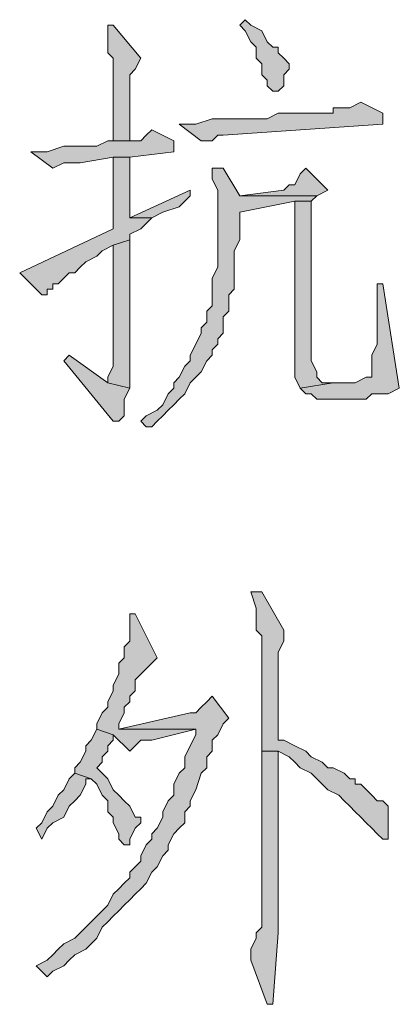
# Model space of a CAD drawing. Extents: x 566443 to 590371, y 3845226 to 3876576.
# Tile 9 of 221: x 586405.91 to 586408.83, y 3853860.22 to 3853867.8. Entities that reach past the tile are written whole.
import ezdxf

# ---------------------------------------------------------------- set-up
doc = ezdxf.new("R2010")
doc.units = 0
doc.layers.add('C00-00-00', color=7, linetype='CONTINUOUS')

msp = doc.modelspace()

# ---------------------------------------------------------------- hatches: boundary and pattern name
at = {"layer": 'C00-00-00'}
h = msp.add_hatch(color=256, dxfattribs=at)
h.dxf.hatch_style = 2
h.paths.add_polyline_path([(586407.6436, 3853867.7963), (586407.6012, 3853867.7539), (586407.6436, 3853867.7116), (586407.6859, 3853867.6269), (586407.7282, 3853867.5846), (586407.7282, 3853867.4999), (586407.7706, 3853867.4576), (586407.7706, 3853867.3729), (586407.8129, 3853867.3306), (586407.8129, 3853867.2883), (586407.8552, 3853867.2459), (586407.8976, 3853867.2459), (586407.9399, 3853867.2883), (586407.9399, 3853867.3729), (586407.9822, 3853867.4153), (586407.9822, 3853867.4576), (586407.9399, 3853867.4999), (586407.8976, 3853867.5423), (586407.8976, 3853867.5846), (586407.8552, 3853867.5846), (586407.8129, 3853867.6269), (586407.7706, 3853867.7116), (586407.6859, 3853867.7539)])
h = msp.add_hatch(color=256, dxfattribs=at)
h.dxf.hatch_style = 2
h.paths.add_polyline_path([(586406.6276, 3853867.7539), (586406.5852, 3853867.7539), (586406.5852, 3853867.7116), (586406.5852, 3853867.5423), (586406.6276, 3853867.4999), (586406.6276, 3853866.8649), (586406.7546, 3853866.8649), (586406.7546, 3853867.3729), (586406.7969, 3853867.4153), (586406.8392, 3853867.4999)])
h = msp.add_hatch(color=256, dxfattribs=at)
h.dxf.hatch_style = 2
h.paths.add_polyline_path([(586408.5326, 3853867.1613), (586408.4479, 3853867.1189), (586408.3209, 3853867.1189), (586408.3209, 3853867.0766), (586407.8976, 3853867.0766), (586407.8129, 3853867.0343), (586407.3896, 3853867.0343), (586407.2626, 3853866.9919), (586407.1356, 3853866.9919), (586407.3049, 3853866.8649), (586407.3896, 3853866.8649), (586407.4319, 3853866.9073), (586407.4742, 3853866.9073), (586408.7019, 3853866.9919), (586408.7019, 3853867.0766)])
h = msp.add_hatch(color=256, dxfattribs=at)
h.dxf.hatch_style = 2
h.paths.add_polyline_path([(586406.9239, 3853866.9496), (586406.8816, 3853866.9073), (586406.8392, 3853866.8649), (586406.5852, 3853866.8649), (586406.5006, 3853866.8226), (586406.2466, 3853866.8226), (586406.1196, 3853866.7803), (586405.9926, 3853866.7803), (586406.1619, 3853866.6533), (586406.2466, 3853866.6956), (586406.3736, 3853866.6956), (586406.6276, 3853866.7379), (586406.7546, 3853866.7379), (586407.0932, 3853866.7803), (586407.0932, 3853866.8649)])
h = msp.add_hatch(color=256, dxfattribs=at)
h.dxf.hatch_style = 2
h.paths.add_polyline_path([(586406.7546, 3853866.7379), (586406.6276, 3853866.7379), (586406.6276, 3853866.1876), (586405.9079, 3853865.8489), (586406.0772, 3853865.6796), (586406.1196, 3853865.6796), (586406.1196, 3853865.7219), (586406.1619, 3853865.7219), (586406.1619, 3853865.7643), (586406.2042, 3853865.7643), (586406.2466, 3853865.8066), (586406.2889, 3853865.8489), (586406.3312, 3853865.8489), (586406.3736, 3853865.8913), (586406.4159, 3853865.9336), (586406.5006, 3853865.9759), (586406.5429, 3853866.0183), (586406.6276, 3853866.0606), (586406.7546, 3853866.1029), (586406.7546, 3853866.1453), (586406.8392, 3853866.1876), (586406.9239, 3853866.2723), (586406.7546, 3853866.2723), (586406.7546, 3853866.3569)])
h = msp.add_hatch(color=256, dxfattribs=at)
h.dxf.hatch_style = 2
h.paths.add_polyline_path([(586407.4742, 3853866.6533), (586407.3896, 3853866.6533), (586407.3896, 3853866.6109), (586407.3896, 3853866.5686), (586407.4319, 3853866.4839), (586407.4319, 3853865.8913), (586407.3896, 3853865.8066), (586407.3896, 3853865.5949), (586407.3472, 3853865.5526), (586407.3472, 3853865.4679), (586407.3049, 3853865.4256), (586407.3049, 3853865.3833), (586407.2626, 3853865.2986), (586407.2202, 3853865.2139), (586407.2202, 3853865.1716), (586407.1779, 3853865.1293), (586407.1356, 3853865.0446), (586407.0932, 3853865.0023), (586407.0932, 3853864.9599), (586407.0509, 3853864.9176), (586407.0086, 3853864.8329), (586406.9662, 3853864.7906), (586406.8816, 3853864.7483), (586406.8392, 3853864.7059), (586406.8816, 3853864.6636), (586406.9239, 3853864.6636), (586406.9662, 3853864.7059), (586407.0086, 3853864.7483), (586407.0509, 3853864.7906), (586407.0932, 3853864.8329), (586407.1356, 3853864.8753), (586407.1779, 3853864.9176), (586407.2202, 3853865.0023), (586407.2626, 3853865.0446), (586407.3049, 3853865.0869), (586407.3472, 3853865.1716), (586407.3896, 3853865.2139), (586407.3896, 3853865.2563), (586407.4319, 3853865.2986), (586407.4319, 3853865.3409), (586407.4742, 3853865.3833), (586407.4742, 3853865.5103), (586407.5166, 3853865.5526), (586407.5166, 3853865.6796), (586407.5589, 3853865.7219), (586407.5589, 3853866.0183), (586407.6012, 3853866.1029), (586407.6012, 3853866.3146), (586408.0246, 3853866.3993), (586408.1516, 3853866.3993), (586408.1939, 3853866.4416), (586407.6012, 3853866.4416)])
h = msp.add_hatch(color=256, dxfattribs=at)
h.dxf.hatch_style = 2
h.paths.add_polyline_path([(586408.1092, 3853866.6533), (586408.0669, 3853866.6109), (586408.0246, 3853866.5263), (586407.9822, 3853866.5263), (586407.9399, 3853866.4839), (586407.6012, 3853866.4416), (586408.1939, 3853866.4416), (586408.2786, 3853866.4839)])
h = msp.add_hatch(color=256, dxfattribs=at)
h.dxf.hatch_style = 2
h.paths.add_polyline_path([(586407.2202, 3853866.4839), (586406.7546, 3853866.2723), (586406.9239, 3853866.2723), (586407.0086, 3853866.3146), (586407.1356, 3853866.3569), (586407.2202, 3853866.4416)])
h = msp.add_hatch(color=256, dxfattribs=at)
h.dxf.hatch_style = 2
h.paths.add_polyline_path([(586408.1516, 3853866.3993), (586408.0246, 3853866.3993), (586408.0246, 3853865.1293), (586408.0246, 3853865.0446), (586408.0669, 3853864.9599), (586408.3209, 3853865.0023), (586408.2362, 3853865.0023), (586408.1939, 3853865.0446), (586408.1939, 3853865.0869), (586408.1516, 3853865.1716), (586408.1516, 3853866.2723), (586408.1516, 3853866.3146)])
h = msp.add_hatch(color=256, dxfattribs=at)
h.dxf.hatch_style = 2
h.paths.add_polyline_path([(586406.7546, 3853866.1029), (586406.6276, 3853866.0606), (586406.6276, 3853865.1293), (586406.5852, 3853865.0446), (586406.5852, 3853865.0023), (586406.7546, 3853864.9599)])
h = msp.add_hatch(color=256, dxfattribs=at)
h.dxf.hatch_style = 2
h.paths.add_polyline_path([(586408.7019, 3853865.7643), (586408.6596, 3853865.7643), (586408.6596, 3853865.6796), (586408.6596, 3853865.2986), (586408.6172, 3853865.2139), (586408.6172, 3853865.0446), (586408.5749, 3853865.0446), (586408.4902, 3853865.0023), (586408.3209, 3853865.0023), (586408.0669, 3853864.9599), (586408.1092, 3853864.9176), (586408.1516, 3853864.9176), (586408.1939, 3853864.8753), (586408.5749, 3853864.8753), (586408.6172, 3853864.9176), (586408.7019, 3853864.9176), (586408.7442, 3853864.9176), (586408.8289, 3853864.9599)])
h = msp.add_hatch(color=256, dxfattribs=at)
h.dxf.hatch_style = 2
h.paths.add_polyline_path([(586406.2889, 3853865.2139), (586406.2466, 3853865.1716), (586406.6276, 3853864.7059), (586406.6699, 3853864.7059), (586406.7122, 3853864.7483), (586406.7122, 3853864.8753), (586406.7546, 3853864.9599), (586406.5852, 3853865.0023)])
h = msp.add_hatch(color=256, dxfattribs=at)
h.dxf.hatch_style = 2
h.paths.add_polyline_path([(586407.7706, 3853863.3936), (586407.6859, 3853863.3936), (586407.7282, 3853863.2666), (586407.7282, 3853863.0973), (586407.7706, 3853863.0549), (586407.7706, 3853862.1659), (586407.8976, 3853862.1659), (586407.9822, 3853862.1236), (586408.0246, 3853862.0813), (586408.0669, 3853862.0389), (586408.1516, 3853861.9966), (586408.1939, 3853861.9543), (586408.2362, 3853861.9119), (586408.2786, 3853861.8696), (586408.3632, 3853861.8273), (586408.4056, 3853861.7849), (586408.4479, 3853861.7426), (586408.4902, 3853861.7003), (586408.5326, 3853861.6579), (586408.5749, 3853861.6156), (586408.6172, 3853861.5733), (586408.6596, 3853861.5309), (586408.7019, 3853861.4886), (586408.7442, 3853861.4886), (586408.7442, 3853861.6156), (586408.7442, 3853861.7426), (586408.7019, 3853861.7849), (586408.6596, 3853861.7849), (586408.6172, 3853861.8273), (586408.5326, 3853861.9119), (586408.4902, 3853861.9119), (586408.4902, 3853861.9543), (586408.4479, 3853861.9543), (586408.4056, 3853861.9966), (586408.3209, 3853862.0389), (586408.2786, 3853862.0389), (586408.2362, 3853862.0813), (586408.1516, 3853862.1236), (586408.1092, 3853862.1659), (586408.0246, 3853862.2083), (586407.9399, 3853862.2506), (586407.8976, 3853862.2506), (586407.8976, 3853862.3353), (586407.8976, 3853862.9279), (586407.9399, 3853863.0126), (586407.9399, 3853863.0973)])
h = msp.add_hatch(color=256, dxfattribs=at)
h.dxf.hatch_style = 2
h.paths.add_polyline_path([(586406.7969, 3853863.2243), (586406.7546, 3853863.2243), (586406.7546, 3853863.1396), (586406.7546, 3853863.0126), (586406.7122, 3853862.9703), (586406.7122, 3853862.8856), (586406.6699, 3853862.8433), (586406.6699, 3853862.7586), (586406.6276, 3853862.6739), (586406.6276, 3853862.6316), (586406.5852, 3853862.5469), (586406.5852, 3853862.5046), (586406.5429, 3853862.4623), (586406.5006, 3853862.3776), (586406.5006, 3853862.3353), (586406.6276, 3853862.2929), (586406.7546, 3853862.1659), (586406.7969, 3853862.2083), (586406.8392, 3853862.2506), (586406.9239, 3853862.2506), (586407.2626, 3853862.3353), (586406.6699, 3853862.3353), (586406.6699, 3853862.3776), (586406.7122, 3853862.4623), (586406.7122, 3853862.5046), (586406.7546, 3853862.5469), (586406.7546, 3853862.5893), (586406.7969, 3853862.6316), (586406.7969, 3853862.7163), (586406.8392, 3853862.7586), (586406.8816, 3853862.8009), (586406.9239, 3853862.8433), (586406.9662, 3853862.8856)])
h = msp.add_hatch(color=256, dxfattribs=at)
h.dxf.hatch_style = 2
h.paths.add_polyline_path([(586407.3896, 3853862.5893), (586407.3472, 3853862.5469), (586407.3049, 3853862.5046), (586407.2626, 3853862.4623), (586407.2202, 3853862.4623), (586406.6699, 3853862.3353), (586407.2626, 3853862.3353), (586407.2626, 3853862.2929), (586407.2202, 3853862.2083), (586407.1779, 3853862.1236), (586407.1779, 3853862.0389), (586407.1356, 3853861.9966), (586407.0932, 3853861.9119), (586407.0932, 3853861.8273), (586407.0509, 3853861.7849), (586407.0086, 3853861.7003), (586407.0086, 3853861.6579), (586406.9662, 3853861.5733), (586406.9239, 3853861.5309), (586406.9239, 3853861.4886), (586406.8816, 3853861.4463), (586406.8392, 3853861.3616), (586406.8392, 3853861.3193), (586406.7969, 3853861.2769), (586406.7546, 3853861.2346), (586406.7546, 3853861.1923), (586406.7122, 3853861.1499), (586406.6699, 3853861.1076), (586406.6276, 3853861.0653), (586406.5852, 3853860.9806), (586406.5429, 3853860.9383), (586406.5006, 3853860.8959), (586406.4582, 3853860.8536), (586406.4159, 3853860.8113), (586406.3736, 3853860.7689), (586406.3312, 3853860.7266), (586406.2466, 3853860.6843), (586406.2042, 3853860.6419), (586406.1619, 3853860.5996), (586406.1196, 3853860.5573), (586406.0349, 3853860.5149), (586406.1196, 3853860.4303), (586406.1619, 3853860.4726), (586406.2466, 3853860.5149), (586406.2889, 3853860.5573), (586406.3312, 3853860.5996), (586406.4159, 3853860.6419), (586406.4582, 3853860.6843), (586406.5006, 3853860.7266), (586406.5429, 3853860.8113), (586406.5852, 3853860.8536), (586406.6276, 3853860.8959), (586406.6699, 3853860.9383), (586406.7122, 3853860.9806), (586406.7546, 3853861.0229), (586406.7969, 3853861.0653), (586406.8392, 3853861.1076), (586406.8816, 3853861.1499), (586406.9239, 3853861.2346), (586406.9662, 3853861.2769), (586407.0086, 3853861.3616), (586407.0509, 3853861.4039), (586407.0509, 3853861.4463), (586407.0932, 3853861.5309), (586407.1356, 3853861.5733), (586407.1779, 3853861.6156), (586407.1779, 3853861.7003), (586407.2202, 3853861.7426), (586407.2202, 3853861.7849), (586407.2626, 3853861.8696), (586407.3049, 3853861.9966), (586407.3472, 3853862.0389), (586407.3472, 3853862.1236), (586407.3896, 3853862.1659), (586407.3896, 3853862.2506), (586407.4319, 3853862.2929), (586407.4742, 3853862.3776), (586407.5166, 3853862.4199)])
h = msp.add_hatch(color=256, dxfattribs=at)
h.dxf.hatch_style = 2
h.paths.add_polyline_path([(586406.5006, 3853862.3353), (586406.4582, 3853862.2506), (586406.4159, 3853862.2083), (586406.4159, 3853862.1659), (586406.3736, 3853862.0813), (586406.3312, 3853862.0389), (586406.3312, 3853861.9966), (586406.4582, 3853861.9543), (586406.5006, 3853861.9119), (586406.5429, 3853861.8273), (586406.5852, 3853861.7849), (586406.5852, 3853861.7003), (586406.6276, 3853861.6579), (586406.6276, 3853861.6156), (586406.6699, 3853861.5309), (586406.6699, 3853861.4886), (586406.7122, 3853861.4463), (586406.7546, 3853861.4463), (586406.7546, 3853861.4886), (586406.7969, 3853861.5733), (586406.8392, 3853861.6156), (586406.8392, 3853861.6579), (586406.7969, 3853861.6579), (586406.7546, 3853861.7426), (586406.7122, 3853861.7849), (586406.6699, 3853861.8273), (586406.6276, 3853861.8696), (586406.5852, 3853861.9543), (586406.5429, 3853861.9966), (586406.5006, 3853862.0389), (586406.5429, 3853862.0813), (586406.5429, 3853862.1236), (586406.5852, 3853862.1659), (586406.5852, 3853862.2083), (586406.6276, 3853862.2506), (586406.6276, 3853862.2929)])
h = msp.add_hatch(color=256, dxfattribs=at)
h.dxf.hatch_style = 2
h.paths.add_polyline_path([(586407.7706, 3853862.1659), (586407.7706, 3853860.8113), (586407.7282, 3853860.7689), (586407.7282, 3853860.7266), (586407.6859, 3853860.6419), (586407.6859, 3853860.5573), (586407.8129, 3853860.2186), (586407.8552, 3853860.2186), (586407.8976, 3853860.7689), (586407.8976, 3853862.1659)])
h = msp.add_hatch(color=256, dxfattribs=at)
h.dxf.hatch_style = 2
h.paths.add_polyline_path([(586406.3312, 3853861.9966), (586406.2889, 3853861.9543), (586406.2466, 3853861.8696), (586406.2042, 3853861.8273), (586406.1619, 3853861.7426), (586406.1196, 3853861.7003), (586406.0772, 3853861.6156), (586406.0349, 3853861.5733), (586406.0772, 3853861.4886), (586406.1196, 3853861.5733), (586406.1619, 3853861.6156), (586406.2466, 3853861.6579), (586406.2889, 3853861.7426), (586406.3312, 3853861.7849), (586406.3736, 3853861.8273), (586406.4159, 3853861.9119), (586406.4159, 3853861.9543), (586406.4582, 3853861.9543)])

# ---------------------------------------------------------------- linework, layer by layer
at = {"layer": 'C00-00-00', "lineweight": 0}
for points in [[(586407.6436, 3853867.7963), (586407.6012, 3853867.7539), (586407.6436, 3853867.7116), (586407.6859, 3853867.6269), (586407.7282, 3853867.5846), (586407.7282, 3853867.4999), (586407.7706, 3853867.4576), (586407.7706, 3853867.3729), (586407.8129, 3853867.3306), (586407.8129, 3853867.2883), (586407.8552, 3853867.2459), (586407.8976, 3853867.2459), (586407.9399, 3853867.2883), (586407.9399, 3853867.3729), (586407.9822, 3853867.4153), (586407.9822, 3853867.4576), (586407.9399, 3853867.4999), (586407.8976, 3853867.5423), (586407.8976, 3853867.5846), (586407.8552, 3853867.5846), (586407.8129, 3853867.6269), (586407.7706, 3853867.7116), (586407.6859, 3853867.7539)], [(586406.6276, 3853867.7539), (586406.5852, 3853867.7539), (586406.5852, 3853867.7116), (586406.5852, 3853867.5423), (586406.6276, 3853867.4999), (586406.6276, 3853866.8649), (586406.7546, 3853866.8649), (586406.7546, 3853867.3729), (586406.7969, 3853867.4153), (586406.8392, 3853867.4999)], [(586408.5326, 3853867.1613), (586408.4479, 3853867.1189), (586408.3209, 3853867.1189), (586408.3209, 3853867.0766), (586407.8976, 3853867.0766), (586407.8129, 3853867.0343), (586407.3896, 3853867.0343), (586407.2626, 3853866.9919), (586407.1356, 3853866.9919), (586407.3049, 3853866.8649), (586407.3896, 3853866.8649), (586407.4319, 3853866.9073), (586407.4742, 3853866.9073), (586408.7019, 3853866.9919), (586408.7019, 3853867.0766)], [(586406.9239, 3853866.9496), (586406.8816, 3853866.9073), (586406.8392, 3853866.8649), (586406.5852, 3853866.8649), (586406.5006, 3853866.8226), (586406.2466, 3853866.8226), (586406.1196, 3853866.7803), (586405.9926, 3853866.7803), (586406.1619, 3853866.6533), (586406.2466, 3853866.6956), (586406.3736, 3853866.6956), (586406.6276, 3853866.7379), (586406.7546, 3853866.7379), (586407.0932, 3853866.7803), (586407.0932, 3853866.8649)], [(586406.7546, 3853866.7379), (586406.6276, 3853866.7379), (586406.6276, 3853866.1876), (586405.9079, 3853865.8489), (586406.0772, 3853865.6796), (586406.1196, 3853865.6796), (586406.1196, 3853865.7219), (586406.1619, 3853865.7219), (586406.1619, 3853865.7643), (586406.2042, 3853865.7643), (586406.2466, 3853865.8066), (586406.2889, 3853865.8489), (586406.3312, 3853865.8489), (586406.3736, 3853865.8913), (586406.4159, 3853865.9336), (586406.5006, 3853865.9759), (586406.5429, 3853866.0183), (586406.6276, 3853866.0606), (586406.7546, 3853866.1029), (586406.7546, 3853866.1453), (586406.8392, 3853866.1876), (586406.9239, 3853866.2723), (586406.7546, 3853866.2723), (586406.7546, 3853866.3569)], [(586407.4742, 3853866.6533), (586407.3896, 3853866.6533), (586407.3896, 3853866.6109), (586407.3896, 3853866.5686), (586407.4319, 3853866.4839), (586407.4319, 3853865.8913), (586407.3896, 3853865.8066), (586407.3896, 3853865.5949), (586407.3472, 3853865.5526), (586407.3472, 3853865.4679), (586407.3049, 3853865.4256), (586407.3049, 3853865.3833), (586407.2626, 3853865.2986), (586407.2202, 3853865.2139), (586407.2202, 3853865.1716), (586407.1779, 3853865.1293), (586407.1356, 3853865.0446), (586407.0932, 3853865.0023), (586407.0932, 3853864.9599), (586407.0509, 3853864.9176), (586407.0086, 3853864.8329), (586406.9662, 3853864.7906), (586406.8816, 3853864.7483), (586406.8392, 3853864.7059), (586406.8816, 3853864.6636), (586406.9239, 3853864.6636), (586406.9662, 3853864.7059), (586407.0086, 3853864.7483), (586407.0509, 3853864.7906), (586407.0932, 3853864.8329), (586407.1356, 3853864.8753), (586407.1779, 3853864.9176), (586407.2202, 3853865.0023), (586407.2626, 3853865.0446), (586407.3049, 3853865.0869), (586407.3472, 3853865.1716), (586407.3896, 3853865.2139), (586407.3896, 3853865.2563), (586407.4319, 3853865.2986), (586407.4319, 3853865.3409), (586407.4742, 3853865.3833), (586407.4742, 3853865.5103), (586407.5166, 3853865.5526), (586407.5166, 3853865.6796), (586407.5589, 3853865.7219), (586407.5589, 3853866.0183), (586407.6012, 3853866.1029), (586407.6012, 3853866.3146), (586408.0246, 3853866.3993), (586408.1516, 3853866.3993), (586408.1939, 3853866.4416), (586407.6012, 3853866.4416)], [(586408.1092, 3853866.6533), (586408.0669, 3853866.6109), (586408.0246, 3853866.5263), (586407.9822, 3853866.5263), (586407.9399, 3853866.4839), (586407.6012, 3853866.4416), (586408.1939, 3853866.4416), (586408.2786, 3853866.4839)], [(586407.2202, 3853866.4839), (586406.7546, 3853866.2723), (586406.9239, 3853866.2723), (586407.0086, 3853866.3146), (586407.1356, 3853866.3569), (586407.2202, 3853866.4416)], [(586408.1516, 3853866.3993), (586408.0246, 3853866.3993), (586408.0246, 3853865.1293), (586408.0246, 3853865.0446), (586408.0669, 3853864.9599), (586408.3209, 3853865.0023), (586408.2362, 3853865.0023), (586408.1939, 3853865.0446), (586408.1939, 3853865.0869), (586408.1516, 3853865.1716), (586408.1516, 3853866.2723), (586408.1516, 3853866.3146)], [(586406.7546, 3853866.1029), (586406.6276, 3853866.0606), (586406.6276, 3853865.1293), (586406.5852, 3853865.0446), (586406.5852, 3853865.0023), (586406.7546, 3853864.9599)], [(586408.7019, 3853865.7643), (586408.6596, 3853865.7643), (586408.6596, 3853865.6796), (586408.6596, 3853865.2986), (586408.6172, 3853865.2139), (586408.6172, 3853865.0446), (586408.5749, 3853865.0446), (586408.4902, 3853865.0023), (586408.3209, 3853865.0023), (586408.0669, 3853864.9599), (586408.1092, 3853864.9176), (586408.1516, 3853864.9176), (586408.1939, 3853864.8753), (586408.5749, 3853864.8753), (586408.6172, 3853864.9176), (586408.7019, 3853864.9176), (586408.7442, 3853864.9176), (586408.8289, 3853864.9599)], [(586406.2889, 3853865.2139), (586406.2466, 3853865.1716), (586406.6276, 3853864.7059), (586406.6699, 3853864.7059), (586406.7122, 3853864.7483), (586406.7122, 3853864.8753), (586406.7546, 3853864.9599), (586406.5852, 3853865.0023)], [(586407.7706, 3853863.3936), (586407.6859, 3853863.3936), (586407.7282, 3853863.2666), (586407.7282, 3853863.0973), (586407.7706, 3853863.0549), (586407.7706, 3853862.1659), (586407.8976, 3853862.1659), (586407.9822, 3853862.1236), (586408.0246, 3853862.0813), (586408.0669, 3853862.0389), (586408.1516, 3853861.9966), (586408.1939, 3853861.9543), (586408.2362, 3853861.9119), (586408.2786, 3853861.8696), (586408.3632, 3853861.8273), (586408.4056, 3853861.7849), (586408.4479, 3853861.7426), (586408.4902, 3853861.7003), (586408.5326, 3853861.6579), (586408.5749, 3853861.6156), (586408.6172, 3853861.5733), (586408.6596, 3853861.5309), (586408.7019, 3853861.4886), (586408.7442, 3853861.4886), (586408.7442, 3853861.6156), (586408.7442, 3853861.7426), (586408.7019, 3853861.7849), (586408.6596, 3853861.7849), (586408.6172, 3853861.8273), (586408.5326, 3853861.9119), (586408.4902, 3853861.9119), (586408.4902, 3853861.9543), (586408.4479, 3853861.9543), (586408.4056, 3853861.9966), (586408.3209, 3853862.0389), (586408.2786, 3853862.0389), (586408.2362, 3853862.0813), (586408.1516, 3853862.1236), (586408.1092, 3853862.1659), (586408.0246, 3853862.2083), (586407.9399, 3853862.2506), (586407.8976, 3853862.2506), (586407.8976, 3853862.3353), (586407.8976, 3853862.9279), (586407.9399, 3853863.0126), (586407.9399, 3853863.0973)], [(586406.7969, 3853863.2243), (586406.7546, 3853863.2243), (586406.7546, 3853863.1396), (586406.7546, 3853863.0126), (586406.7122, 3853862.9703), (586406.7122, 3853862.8856), (586406.6699, 3853862.8433), (586406.6699, 3853862.7586), (586406.6276, 3853862.6739), (586406.6276, 3853862.6316), (586406.5852, 3853862.5469), (586406.5852, 3853862.5046), (586406.5429, 3853862.4623), (586406.5006, 3853862.3776), (586406.5006, 3853862.3353), (586406.6276, 3853862.2929), (586406.7546, 3853862.1659), (586406.7969, 3853862.2083), (586406.8392, 3853862.2506), (586406.9239, 3853862.2506), (586407.2626, 3853862.3353), (586406.6699, 3853862.3353), (586406.6699, 3853862.3776), (586406.7122, 3853862.4623), (586406.7122, 3853862.5046), (586406.7546, 3853862.5469), (586406.7546, 3853862.5893), (586406.7969, 3853862.6316), (586406.7969, 3853862.7163), (586406.8392, 3853862.7586), (586406.8816, 3853862.8009), (586406.9239, 3853862.8433), (586406.9662, 3853862.8856)], [(586407.3896, 3853862.5893), (586407.3472, 3853862.5469), (586407.3049, 3853862.5046), (586407.2626, 3853862.4623), (586407.2202, 3853862.4623), (586406.6699, 3853862.3353), (586407.2626, 3853862.3353), (586407.2626, 3853862.2929), (586407.2202, 3853862.2083), (586407.1779, 3853862.1236), (586407.1779, 3853862.0389), (586407.1356, 3853861.9966), (586407.0932, 3853861.9119), (586407.0932, 3853861.8273), (586407.0509, 3853861.7849), (586407.0086, 3853861.7003), (586407.0086, 3853861.6579), (586406.9662, 3853861.5733), (586406.9239, 3853861.5309), (586406.9239, 3853861.4886), (586406.8816, 3853861.4463), (586406.8392, 3853861.3616), (586406.8392, 3853861.3193), (586406.7969, 3853861.2769), (586406.7546, 3853861.2346), (586406.7546, 3853861.1923), (586406.7122, 3853861.1499), (586406.6699, 3853861.1076), (586406.6276, 3853861.0653), (586406.5852, 3853860.9806), (586406.5429, 3853860.9383), (586406.5006, 3853860.8959), (586406.4582, 3853860.8536), (586406.4159, 3853860.8113), (586406.3736, 3853860.7689), (586406.3312, 3853860.7266), (586406.2466, 3853860.6843), (586406.2042, 3853860.6419), (586406.1619, 3853860.5996), (586406.1196, 3853860.5573), (586406.0349, 3853860.5149), (586406.1196, 3853860.4303), (586406.1619, 3853860.4726), (586406.2466, 3853860.5149), (586406.2889, 3853860.5573), (586406.3312, 3853860.5996), (586406.4159, 3853860.6419), (586406.4582, 3853860.6843), (586406.5006, 3853860.7266), (586406.5429, 3853860.8113), (586406.5852, 3853860.8536), (586406.6276, 3853860.8959), (586406.6699, 3853860.9383), (586406.7122, 3853860.9806), (586406.7546, 3853861.0229), (586406.7969, 3853861.0653), (586406.8392, 3853861.1076), (586406.8816, 3853861.1499), (586406.9239, 3853861.2346), (586406.9662, 3853861.2769), (586407.0086, 3853861.3616), (586407.0509, 3853861.4039), (586407.0509, 3853861.4463), (586407.0932, 3853861.5309), (586407.1356, 3853861.5733), (586407.1779, 3853861.6156), (586407.1779, 3853861.7003), (586407.2202, 3853861.7426), (586407.2202, 3853861.7849), (586407.2626, 3853861.8696), (586407.3049, 3853861.9966), (586407.3472, 3853862.0389), (586407.3472, 3853862.1236), (586407.3896, 3853862.1659), (586407.3896, 3853862.2506), (586407.4319, 3853862.2929), (586407.4742, 3853862.3776), (586407.5166, 3853862.4199)], [(586406.5006, 3853862.3353), (586406.4582, 3853862.2506), (586406.4159, 3853862.2083), (586406.4159, 3853862.1659), (586406.3736, 3853862.0813), (586406.3312, 3853862.0389), (586406.3312, 3853861.9966), (586406.4582, 3853861.9543), (586406.5006, 3853861.9119), (586406.5429, 3853861.8273), (586406.5852, 3853861.7849), (586406.5852, 3853861.7003), (586406.6276, 3853861.6579), (586406.6276, 3853861.6156), (586406.6699, 3853861.5309), (586406.6699, 3853861.4886), (586406.7122, 3853861.4463), (586406.7546, 3853861.4463), (586406.7546, 3853861.4886), (586406.7969, 3853861.5733), (586406.8392, 3853861.6156), (586406.8392, 3853861.6579), (586406.7969, 3853861.6579), (586406.7546, 3853861.7426), (586406.7122, 3853861.7849), (586406.6699, 3853861.8273), (586406.6276, 3853861.8696), (586406.5852, 3853861.9543), (586406.5429, 3853861.9966), (586406.5006, 3853862.0389), (586406.5429, 3853862.0813), (586406.5429, 3853862.1236), (586406.5852, 3853862.1659), (586406.5852, 3853862.2083), (586406.6276, 3853862.2506), (586406.6276, 3853862.2929)], [(586407.7706, 3853862.1659), (586407.7706, 3853860.8113), (586407.7282, 3853860.7689), (586407.7282, 3853860.7266), (586407.6859, 3853860.6419), (586407.6859, 3853860.5573), (586407.8129, 3853860.2186), (586407.8552, 3853860.2186), (586407.8976, 3853860.7689), (586407.8976, 3853862.1659)], [(586406.3312, 3853861.9966), (586406.2889, 3853861.9543), (586406.2466, 3853861.8696), (586406.2042, 3853861.8273), (586406.1619, 3853861.7426), (586406.1196, 3853861.7003), (586406.0772, 3853861.6156), (586406.0349, 3853861.5733), (586406.0772, 3853861.4886), (586406.1196, 3853861.5733), (586406.1619, 3853861.6156), (586406.2466, 3853861.6579), (586406.2889, 3853861.7426), (586406.3312, 3853861.7849), (586406.3736, 3853861.8273), (586406.4159, 3853861.9119), (586406.4159, 3853861.9543), (586406.4582, 3853861.9543)]]:
    msp.add_lwpolyline(points, close=True, dxfattribs=at)

doc.saveas('drawing.dxf')
